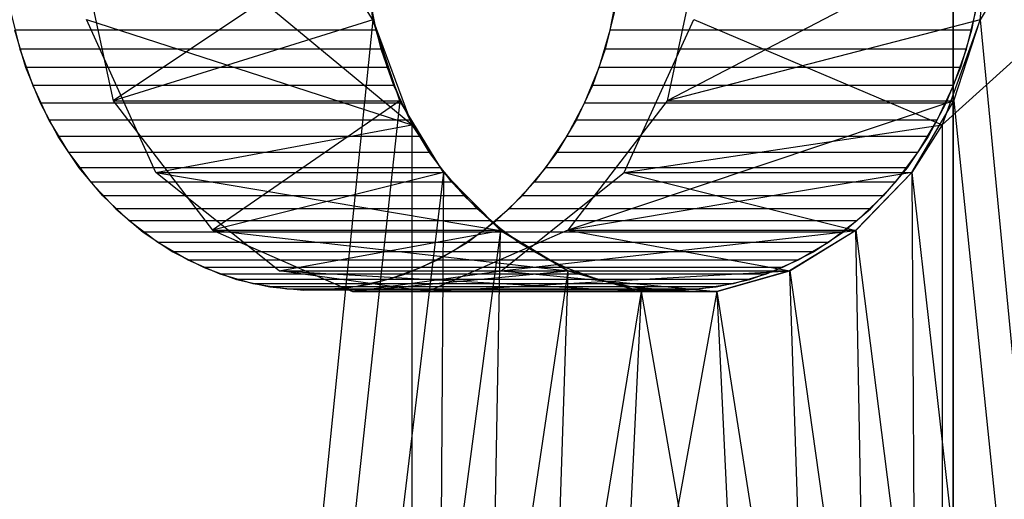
# Model space of a CAD drawing. Extents: x 0.05 to 9.49, y 0.03 to 2.7.
# Tile 19 of 26: x 6.27 to 6.53, y 2.31 to 2.44. Entities that reach past the tile are written whole.
import ezdxf

# ---------------------------------------------------------------- set-up
doc = ezdxf.new("R2010")
doc.units = 0
doc.header["$MEASUREMENT"] = 0
doc.layers.get('0').update_dxf_attribs({"color": 13, "linetype": 'CONTINUOUS'})

# ---------------------------------------------------------------- blocks, each defined once
blk = doc.blocks.new('LAMPA_KINKIET_CHINSKI_STL')
at = {"color": 0}
for p, q in [((6.37211, 2.4155, 1.83272), (6.07153, 2.66457, 1.68797)), ((6.37211, 2.4155, 1.83272), (6.07153, 2.66457, 1.68797)), ((6.36146, 2.44407, 7.71636), (6.22363, 2.66457, 7.78671)), ((6.36146, 2.44407, 7.71636), (6.22363, 2.66457, 7.78671)), ((6.51661, 2.4155, 7.62715), (6.79226, 2.66457, 7.43922)), ((6.51661, 2.4155, 7.62715), (6.79226, 2.66457, 7.43922)), ((6.51957, 1.1685, 2.0985), (6.51957, 2.66457, 2.0985)), ((6.51957, 1.1685, 2.0985), (6.51957, 2.66457, 2.0985)), ((6.51957, 2.66457, 7.44481), (6.51957, 1.1685, 7.44481)), ((6.51957, 2.66457, 7.44481), (6.51957, 1.1685, 7.44481)), ((6.65678, 2.66457, 2.00668), (6.52694, 2.44407, 1.92249)), ((6.65678, 2.66457, 2.00668), (6.52694, 2.44407, 1.92249)), ((6.2809, 2.46772, 7.5826), (6.29067, 2.42198, 7.57696)), ((6.2809, 2.46772, 7.5826), (6.29067, 2.42198, 7.57696)), ((6.35892, 2.46772, 7.71773), (6.29067, 2.42198, 7.57696)), ((6.35892, 2.46772, 7.71773), (6.29067, 2.42198, 7.57696)), ((6.36146, 2.44407, 7.71636), (6.35892, 2.46772, 7.71773)), ((6.36146, 2.44407, 7.71636), (6.35892, 2.46772, 7.71773)), ((6.45138, 2.46772, 2.05913), (6.44162, 2.42198, 2.05349)), ((6.5294, 2.46772, 1.924), (6.44162, 2.42198, 2.05349)), ((6.45138, 2.46772, 2.05913), (6.44162, 2.42198, 2.05349)), ((6.5294, 2.46772, 1.924), (6.44162, 2.42198, 2.05349)), ((6.52694, 2.44407, 1.92249), (6.5294, 2.46772, 1.924)), ((6.52694, 2.44407, 1.92249), (6.5294, 2.46772, 1.924)), ((6.36026, 2.45169, 1.82803), (6.36229, 2.44122, 1.82921)), ((6.36026, 2.45169, 1.82803), (6.36229, 2.44122, 1.82921)), ((6.42614, 2.44122, 7.44993), (6.42817, 2.45169, 7.44876)), ((6.42614, 2.44122, 7.44993), (6.42817, 2.45169, 7.44876)), ((6.5266, 2.45169, 7.61924), (6.52457, 2.44122, 7.62041)), ((6.5266, 2.45169, 7.61924), (6.52457, 2.44122, 7.62041)), ((6.26273, 2.44642, 7.54428), (6.26526, 2.4361, 7.54282)), ((6.26273, 2.44642, 7.54428), (6.26526, 2.4361, 7.54282)), ((6.36368, 2.4361, 7.7133), (6.36115, 2.44642, 7.71476)), ((6.36368, 2.4361, 7.7133), (6.36115, 2.44642, 7.71476)), ((6.42728, 2.44642, 2.09403), (6.42476, 2.4361, 2.09257)), ((6.42728, 2.44642, 2.09403), (6.42476, 2.4361, 2.09257)), ((6.52318, 2.4361, 1.92209), (6.52571, 2.44642, 1.92355)), ((6.52318, 2.4361, 1.92209), (6.52571, 2.44642, 1.92355)), ((6.36146, 2.44407, 7.71636), (6.22363, 1.08976, 7.78671)), ((6.36146, 2.44407, 7.71636), (6.22363, 1.08976, 7.78671)), ((6.30234, 2.40245, 1.97308), (6.28338, 2.44416, 1.96214)), ((6.28338, 2.44416, 1.96214), (6.37211, 2.4155, 1.83272)), ((6.28338, 2.44416, 1.96214), (6.37211, 2.4155, 1.83272)), ((6.30234, 2.40245, 1.97308), (6.28338, 2.44416, 1.96214)), ((6.36146, 2.44407, 7.71636), (6.29067, 2.42198, 7.57696)), ((6.36146, 2.44407, 7.71636), (6.29067, 2.42198, 7.57696)), ((6.36144, 2.44416, 1.82694), (6.37211, 2.4155, 1.83272)), ((6.36144, 2.44416, 1.82694), (6.37211, 2.4155, 1.83272)), ((6.36884, 2.42198, 7.71236), (6.36146, 2.44407, 7.71636)), ((6.36884, 2.42198, 7.71236), (6.36146, 2.44407, 7.71636)), ((6.42994, 2.40245, 7.49655), (6.4489, 2.44416, 7.48561)), ((6.42994, 2.40245, 7.49655), (6.4489, 2.44416, 7.48561)), ((6.52694, 2.44407, 1.92249), (6.44162, 2.42198, 2.05349)), ((6.52694, 2.44407, 1.92249), (6.44162, 2.42198, 2.05349)), ((6.4489, 2.44416, 7.48561), (6.51661, 2.4155, 7.62715)), ((6.4489, 2.44416, 7.48561), (6.51661, 2.4155, 7.62715)), ((6.52696, 2.44416, 7.62081), (6.51661, 2.4155, 7.62715)), ((6.52696, 2.44416, 7.62081), (6.51661, 2.4155, 7.62715)), ((6.51979, 2.42198, 1.9181), (6.52694, 2.44407, 1.92249)), ((6.51979, 2.42198, 1.9181), (6.52694, 2.44407, 1.92249)), ((6.52694, 2.44407, 1.92249), (6.65678, 1.08976, 2.00668)), ((6.52694, 2.44407, 1.92249), (6.65678, 1.08976, 2.00668)), ((6.36229, 2.44122, 1.82921), (6.26387, 2.44122, 1.99968)), ((6.26688, 2.43108, 2.00142), (6.26387, 2.44122, 1.99968)), ((6.36229, 2.44122, 1.82921), (6.26387, 2.44122, 1.99968)), ((6.26688, 2.43108, 2.00142), (6.26387, 2.44122, 1.99968)), ((6.36229, 2.44122, 1.82921), (6.36531, 2.43108, 1.83095)), ((6.36229, 2.44122, 1.82921), (6.36531, 2.43108, 1.83095)), ((6.42313, 2.43108, 7.45168), (6.42614, 2.44122, 7.44993)), ((6.42313, 2.43108, 7.45168), (6.42614, 2.44122, 7.44993)), ((6.52457, 2.44122, 7.62041), (6.42614, 2.44122, 7.44993)), ((6.52457, 2.44122, 7.62041), (6.42614, 2.44122, 7.44993)), ((6.52457, 2.44122, 7.62041), (6.52155, 2.43108, 7.62215)), ((6.52457, 2.44122, 7.62041), (6.52155, 2.43108, 7.62215)), ((6.36368, 2.4361, 7.7133), (6.26526, 2.4361, 7.54282)), ((6.26526, 2.4361, 7.54282), (6.26875, 2.42616, 7.5408)), ((6.36368, 2.4361, 7.7133), (6.26526, 2.4361, 7.54282)), ((6.26526, 2.4361, 7.54282), (6.26875, 2.42616, 7.5408)), ((6.36718, 2.42616, 7.71128), (6.36368, 2.4361, 7.7133)), ((6.36718, 2.42616, 7.71128), (6.36368, 2.4361, 7.7133)), ((6.42476, 2.4361, 2.09257), (6.42126, 2.42616, 2.09055)), ((6.42476, 2.4361, 2.09257), (6.42126, 2.42616, 2.09055)), ((6.52318, 2.4361, 1.92209), (6.42476, 2.4361, 2.09257)), ((6.52318, 2.4361, 1.92209), (6.42476, 2.4361, 2.09257)), ((6.51969, 2.42616, 1.92008), (6.52318, 2.4361, 1.92209)), ((6.51969, 2.42616, 1.92008), (6.52318, 2.4361, 1.92209)), ((6.36531, 2.43108, 1.83095), (6.26688, 2.43108, 2.00142)), ((6.27085, 2.42138, 2.00371), (6.26688, 2.43108, 2.00142)), ((6.36531, 2.43108, 1.83095), (6.26688, 2.43108, 2.00142)), ((6.27085, 2.42138, 2.00371), (6.26688, 2.43108, 2.00142)), ((6.36531, 2.43108, 1.83095), (6.36928, 2.42138, 1.83324)), ((6.36531, 2.43108, 1.83095), (6.36928, 2.42138, 1.83324)), ((6.41916, 2.42138, 7.45397), (6.42313, 2.43108, 7.45168)), ((6.41916, 2.42138, 7.45397), (6.42313, 2.43108, 7.45168)), ((6.52155, 2.43108, 7.62215), (6.42313, 2.43108, 7.45168)), ((6.52155, 2.43108, 7.62215), (6.42313, 2.43108, 7.45168)), ((6.52155, 2.43108, 7.62215), (6.51759, 2.42138, 7.62444)), ((6.52155, 2.43108, 7.62215), (6.51759, 2.42138, 7.62444)), ((6.36718, 2.42616, 7.71128), (6.26875, 2.42616, 7.5408)), ((6.26875, 2.42616, 7.5408), (6.27317, 2.41673, 7.53825)), ((6.36718, 2.42616, 7.71128), (6.26875, 2.42616, 7.5408)), ((6.26875, 2.42616, 7.5408), (6.27317, 2.41673, 7.53825)), ((6.3716, 2.41673, 7.70873), (6.36718, 2.42616, 7.71128)), ((6.3716, 2.41673, 7.70873), (6.36718, 2.42616, 7.71128)), ((6.42126, 2.42616, 2.09055), (6.41684, 2.41673, 2.088)), ((6.42126, 2.42616, 2.09055), (6.41684, 2.41673, 2.088)), ((6.51969, 2.42616, 1.92008), (6.42126, 2.42616, 2.09055)), ((6.51969, 2.42616, 1.92008), (6.42126, 2.42616, 2.09055)), ((6.51526, 2.41673, 1.91752), (6.51969, 2.42616, 1.92008)), ((6.51526, 2.41673, 1.91752), (6.51969, 2.42616, 1.92008)), ((6.36884, 2.42198, 7.71236), (6.22363, 1.08976, 7.78671)), ((6.36884, 2.42198, 7.71236), (6.22363, 1.08976, 7.78671)), ((6.36928, 2.42138, 1.83324), (6.27085, 2.42138, 2.00371)), ((6.27571, 2.41224, 2.00652), (6.27085, 2.42138, 2.00371)), ((6.36928, 2.42138, 1.83324), (6.27085, 2.42138, 2.00371)), ((6.27571, 2.41224, 2.00652), (6.27085, 2.42138, 2.00371)), ((6.29067, 2.42198, 7.57696), (6.31772, 2.38671, 7.56134)), ((6.29067, 2.42198, 7.57696), (6.36884, 2.42198, 7.71236)), ((6.29067, 2.42198, 7.57696), (6.31772, 2.38671, 7.56134)), ((6.29067, 2.42198, 7.57696), (6.36884, 2.42198, 7.71236)), ((6.36884, 2.42198, 7.71236), (6.31772, 2.38671, 7.56134)), ((6.36884, 2.42198, 7.71236), (6.31772, 2.38671, 7.56134)), ((6.38067, 2.40245, 7.7059), (6.36884, 2.42198, 7.71236)), ((6.38067, 2.40245, 7.7059), (6.36884, 2.42198, 7.71236)), ((6.36928, 2.42138, 1.83324), (6.37414, 2.41224, 1.83604)), ((6.36928, 2.42138, 1.83324), (6.37414, 2.41224, 1.83604)), ((6.4143, 2.41224, 7.45677), (6.41916, 2.42138, 7.45397)), ((6.4143, 2.41224, 7.45677), (6.41916, 2.42138, 7.45397)), ((6.44162, 2.42198, 2.05349), (6.41456, 2.38671, 2.03787)), ((6.51979, 2.42198, 1.9181), (6.41456, 2.38671, 2.03787)), ((6.44162, 2.42198, 2.05349), (6.41456, 2.38671, 2.03787)), ((6.51979, 2.42198, 1.9181), (6.41456, 2.38671, 2.03787)), ((6.51759, 2.42138, 7.62444), (6.41916, 2.42138, 7.45397)), ((6.51759, 2.42138, 7.62444), (6.41916, 2.42138, 7.45397)), ((6.44162, 2.42198, 2.05349), (6.51979, 2.42198, 1.9181)), ((6.44162, 2.42198, 2.05349), (6.51979, 2.42198, 1.9181)), ((6.50828, 2.40245, 1.91108), (6.51979, 2.42198, 1.9181)), ((6.50828, 2.40245, 1.91108), (6.51979, 2.42198, 1.9181)), ((6.51759, 2.42138, 7.62444), (6.51272, 2.41224, 7.62725)), ((6.51759, 2.42138, 7.62444), (6.51272, 2.41224, 7.62725)), ((6.51979, 2.42198, 1.9181), (6.65678, 1.08976, 2.00668)), ((6.51979, 2.42198, 1.9181), (6.65678, 1.08976, 2.00668)), ((6.3716, 2.41673, 7.70873), (6.27317, 2.41673, 7.53825)), ((6.27317, 2.41673, 7.53825), (6.27847, 2.40792, 7.5352)), ((6.3716, 2.41673, 7.70873), (6.27317, 2.41673, 7.53825)), ((6.27317, 2.41673, 7.53825), (6.27847, 2.40792, 7.5352)), ((6.30234, 2.40245, 1.97308), (6.37211, 2.4155, 1.83272)), ((6.30234, 2.40245, 1.97308), (6.37211, 2.4155, 1.83272)), ((6.37689, 2.40792, 7.70567), (6.3716, 2.41673, 7.70873)), ((6.37689, 2.40792, 7.70567), (6.3716, 2.41673, 7.70873)), ((6.37211, 2.4155, 1.83272), (6.37211, 1.08976, 1.83272)), ((6.37211, 2.4155, 1.83272), (6.37211, 1.08976, 1.83272)), ((6.37211, 2.4155, 1.83272), (6.38067, 2.40245, 1.8374)), ((6.37211, 2.4155, 1.83272), (6.38067, 2.40245, 1.8374)), ((6.41684, 2.41673, 2.088), (6.41154, 2.40792, 2.08494)), ((6.41684, 2.41673, 2.088), (6.41154, 2.40792, 2.08494)), ((6.51526, 2.41673, 1.91752), (6.41684, 2.41673, 2.088)), ((6.51526, 2.41673, 1.91752), (6.41684, 2.41673, 2.088)), ((6.42994, 2.40245, 7.49655), (6.51661, 2.4155, 7.62715)), ((6.42994, 2.40245, 7.49655), (6.51661, 2.4155, 7.62715)), ((6.51661, 2.4155, 7.62715), (6.50828, 2.40245, 7.63223)), ((6.51661, 2.4155, 7.62715), (6.50828, 2.40245, 7.63223)), ((6.50997, 2.40792, 1.91447), (6.51526, 2.41673, 1.91752)), ((6.50997, 2.40792, 1.91447), (6.51526, 2.41673, 1.91752)), ((6.51661, 2.4155, 7.62715), (6.51661, 1.08976, 7.62715)), ((6.51661, 2.4155, 7.62715), (6.51661, 1.08976, 7.62715)), ((6.37414, 2.41224, 1.83604), (6.27571, 2.41224, 2.00652)), ((6.28142, 2.40377, 2.00982), (6.27571, 2.41224, 2.00652)), ((6.37414, 2.41224, 1.83604), (6.27571, 2.41224, 2.00652)), ((6.28142, 2.40377, 2.00982), (6.27571, 2.41224, 2.00652)), ((6.37414, 2.41224, 1.83604), (6.37985, 2.40377, 1.83934)), ((6.37414, 2.41224, 1.83604), (6.37985, 2.40377, 1.83934)), ((6.40859, 2.40377, 7.46007), (6.4143, 2.41224, 7.45677)), ((6.40859, 2.40377, 7.46007), (6.4143, 2.41224, 7.45677)), ((6.51272, 2.41224, 7.62725), (6.4143, 2.41224, 7.45677)), ((6.51272, 2.41224, 7.62725), (6.4143, 2.41224, 7.45677)), ((6.51272, 2.41224, 7.62725), (6.50702, 2.40377, 7.63055)), ((6.51272, 2.41224, 7.62725), (6.50702, 2.40377, 7.63055)), ((6.37689, 2.40792, 7.70567), (6.27847, 2.40792, 7.5352)), ((6.27847, 2.40792, 7.5352), (6.28457, 2.39983, 7.53167)), ((6.37689, 2.40792, 7.70567), (6.27847, 2.40792, 7.5352)), ((6.27847, 2.40792, 7.5352), (6.28457, 2.39983, 7.53167)), ((6.38299, 2.39983, 7.70215), (6.37689, 2.40792, 7.70567)), ((6.38299, 2.39983, 7.70215), (6.37689, 2.40792, 7.70567)), ((6.41154, 2.40792, 2.08494), (6.40544, 2.39983, 2.08142)), ((6.41154, 2.40792, 2.08494), (6.40544, 2.39983, 2.08142)), ((6.50997, 2.40792, 1.91447), (6.41154, 2.40792, 2.08494)), ((6.50997, 2.40792, 1.91447), (6.41154, 2.40792, 2.08494)), ((6.50387, 2.39983, 1.91094), (6.50997, 2.40792, 1.91447)), ((6.50387, 2.39983, 1.91094), (6.50997, 2.40792, 1.91447)), ((6.38067, 2.40245, 7.7059), (6.22363, 1.08976, 7.78671)), ((6.38067, 2.40245, 7.7059), (6.22363, 1.08976, 7.78671)), ((6.37985, 2.40377, 1.83934), (6.28142, 2.40377, 2.00982)), ((6.2879, 2.39608, 2.01356), (6.28142, 2.40377, 2.00982)), ((6.37985, 2.40377, 1.83934), (6.28142, 2.40377, 2.00982)), ((6.2879, 2.39608, 2.01356), (6.28142, 2.40377, 2.00982)), ((6.33592, 2.37569, 1.99247), (6.30234, 2.40245, 1.97308)), ((6.30234, 2.40245, 1.97308), (6.38067, 2.40245, 1.8374)), ((6.30234, 2.40245, 1.97308), (6.38067, 2.40245, 1.8374)), ((6.30234, 2.40245, 1.97308), (6.39625, 2.38669, 1.846)), ((6.30234, 2.40245, 1.97308), (6.39625, 2.38669, 1.846)), ((6.33592, 2.37569, 1.99247), (6.30234, 2.40245, 1.97308)), ((6.38067, 2.40245, 7.7059), (6.31772, 2.38671, 7.56134)), ((6.38067, 2.40245, 7.7059), (6.31772, 2.38671, 7.56134)), ((6.38067, 2.40245, 1.8374), (6.37211, 1.08976, 1.83272)), ((6.38067, 2.40245, 1.8374), (6.37211, 1.08976, 1.83272)), ((6.37985, 2.40377, 1.83934), (6.38632, 2.39608, 1.84308)), ((6.37985, 2.40377, 1.83934), (6.38632, 2.39608, 1.84308)), ((6.39623, 2.38671, 7.69732), (6.38067, 2.40245, 7.7059)), ((6.38067, 2.40245, 1.8374), (6.39625, 2.38669, 1.846)), ((6.39623, 2.38671, 7.69732), (6.38067, 2.40245, 7.7059)), ((6.38067, 2.40245, 1.8374), (6.39625, 2.38669, 1.846)), ((6.39637, 2.37569, 7.51594), (6.42994, 2.40245, 7.49655)), ((6.39637, 2.37569, 7.51594), (6.42994, 2.40245, 7.49655)), ((6.40211, 2.39608, 7.46381), (6.40859, 2.40377, 7.46007)), ((6.40211, 2.39608, 7.46381), (6.40859, 2.40377, 7.46007)), ((6.50702, 2.40377, 7.63055), (6.40859, 2.40377, 7.46007)), ((6.50702, 2.40377, 7.63055), (6.40859, 2.40377, 7.46007)), ((6.50828, 2.40245, 1.91108), (6.41456, 2.38671, 2.03787)), ((6.50828, 2.40245, 1.91108), (6.41456, 2.38671, 2.03787)), ((6.42994, 2.40245, 7.49655), (6.50828, 2.40245, 7.63223)), ((6.42994, 2.40245, 7.49655), (6.50828, 2.40245, 7.63223)), ((6.42994, 2.40245, 7.49655), (6.49304, 2.38669, 7.64143)), ((6.42994, 2.40245, 7.49655), (6.49304, 2.38669, 7.64143)), ((6.50828, 2.40245, 7.63223), (6.49304, 2.38669, 7.64143)), ((6.50828, 2.40245, 7.63223), (6.49304, 2.38669, 7.64143)), ((6.49307, 2.38671, 1.9019), (6.50828, 2.40245, 1.91108)), ((6.49307, 2.38671, 1.9019), (6.50828, 2.40245, 1.91108)), ((6.50702, 2.40377, 7.63055), (6.50054, 2.39608, 7.63429)), ((6.50702, 2.40377, 7.63055), (6.50054, 2.39608, 7.63429)), ((6.50828, 2.40245, 1.91108), (6.65678, 1.08976, 2.00668)), ((6.50828, 2.40245, 1.91108), (6.65678, 1.08976, 2.00668)), ((6.50828, 2.40245, 7.63223), (6.51661, 1.08976, 7.62715)), ((6.50828, 2.40245, 7.63223), (6.51661, 1.08976, 7.62715)), ((6.38299, 2.39983, 7.70215), (6.28457, 2.39983, 7.53167)), ((6.28457, 2.39983, 7.53167), (6.2914, 2.39256, 7.52773)), ((6.38299, 2.39983, 7.70215), (6.28457, 2.39983, 7.53167)), ((6.28457, 2.39983, 7.53167), (6.2914, 2.39256, 7.52773)), ((6.38983, 2.39256, 7.69821), (6.38299, 2.39983, 7.70215)), ((6.38983, 2.39256, 7.69821), (6.38299, 2.39983, 7.70215)), ((6.40544, 2.39983, 2.08142), (6.39861, 2.39256, 2.07747)), ((6.40544, 2.39983, 2.08142), (6.39861, 2.39256, 2.07747)), ((6.50387, 2.39983, 1.91094), (6.40544, 2.39983, 2.08142)), ((6.50387, 2.39983, 1.91094), (6.40544, 2.39983, 2.08142)), ((6.49703, 2.39256, 1.907), (6.50387, 2.39983, 1.91094)), ((6.49703, 2.39256, 1.907), (6.50387, 2.39983, 1.91094)), ((6.38632, 2.39608, 1.84308), (6.2879, 2.39608, 2.01356)), ((6.29507, 2.38926, 2.0177), (6.2879, 2.39608, 2.01356)), ((6.38632, 2.39608, 1.84308), (6.2879, 2.39608, 2.01356)), ((6.29507, 2.38926, 2.0177), (6.2879, 2.39608, 2.01356)), ((6.38632, 2.39608, 1.84308), (6.39349, 2.38926, 1.84722)), ((6.38632, 2.39608, 1.84308), (6.39349, 2.38926, 1.84722)), ((6.39494, 2.38926, 7.46795), (6.40211, 2.39608, 7.46381)), ((6.39494, 2.38926, 7.46795), (6.40211, 2.39608, 7.46381)), ((6.50054, 2.39608, 7.63429), (6.40211, 2.39608, 7.46381)), ((6.50054, 2.39608, 7.63429), (6.40211, 2.39608, 7.46381)), ((6.50054, 2.39608, 7.63429), (6.49337, 2.38926, 7.63843)), ((6.50054, 2.39608, 7.63429), (6.49337, 2.38926, 7.63843)), ((6.38983, 2.39256, 7.69821), (6.2914, 2.39256, 7.52773)), ((6.2914, 2.39256, 7.52773), (6.29889, 2.38621, 7.52341)), ((6.38983, 2.39256, 7.69821), (6.2914, 2.39256, 7.52773)), ((6.2914, 2.39256, 7.52773), (6.29889, 2.38621, 7.52341)), ((6.39731, 2.38621, 7.69388), (6.38983, 2.39256, 7.69821)), ((6.39731, 2.38621, 7.69388), (6.38983, 2.39256, 7.69821)), ((6.39861, 2.39256, 2.07747), (6.39112, 2.38621, 2.07315)), ((6.39861, 2.39256, 2.07747), (6.39112, 2.38621, 2.07315)), ((6.49703, 2.39256, 1.907), (6.39861, 2.39256, 2.07747)), ((6.49703, 2.39256, 1.907), (6.39861, 2.39256, 2.07747)), ((6.48955, 2.38621, 1.90268), (6.49703, 2.39256, 1.907)), ((6.48955, 2.38621, 1.90268), (6.49703, 2.39256, 1.907)), ((6.39349, 2.38926, 1.84722), (6.29507, 2.38926, 2.0177)), ((6.30285, 2.3834, 2.02219), (6.29507, 2.38926, 2.0177)), ((6.39349, 2.38926, 1.84722), (6.29507, 2.38926, 2.0177)), ((6.30285, 2.3834, 2.02219), (6.29507, 2.38926, 2.0177)), ((6.38717, 2.3834, 7.47244), (6.39494, 2.38926, 7.46795)), ((6.38717, 2.3834, 7.47244), (6.39494, 2.38926, 7.46795)), ((6.39349, 2.38926, 1.84722), (6.40127, 2.3834, 1.85171)), ((6.39349, 2.38926, 1.84722), (6.40127, 2.3834, 1.85171)), ((6.49337, 2.38926, 7.63843), (6.39494, 2.38926, 7.46795)), ((6.49337, 2.38926, 7.63843), (6.39494, 2.38926, 7.46795)), ((6.49337, 2.38926, 7.63843), (6.48559, 2.3834, 7.64292)), ((6.49337, 2.38926, 7.63843), (6.48559, 2.3834, 7.64292)), ((6.39623, 2.38671, 7.69732), (6.22363, 1.08976, 7.78671)), ((6.39623, 2.38671, 7.69732), (6.22363, 1.08976, 7.78671)), ((6.39731, 2.38621, 7.69388), (6.29889, 2.38621, 7.52341)), ((6.29889, 2.38621, 7.52341), (6.30693, 2.38084, 7.51876)), ((6.39731, 2.38621, 7.69388), (6.29889, 2.38621, 7.52341)), ((6.29889, 2.38621, 7.52341), (6.30693, 2.38084, 7.51876)), ((6.31772, 2.38671, 7.56134), (6.35587, 2.37001, 7.53932)), ((6.31772, 2.38671, 7.56134), (6.35587, 2.37001, 7.53932)), ((6.31772, 2.38671, 7.56134), (6.41455, 2.37569, 7.68707)), ((6.31772, 2.38671, 7.56134), (6.41455, 2.37569, 7.68707)), ((6.31772, 2.38671, 7.56134), (6.39623, 2.38671, 7.69732)), ((6.31772, 2.38671, 7.56134), (6.39623, 2.38671, 7.69732)), ((6.33592, 2.37569, 1.99247), (6.39625, 2.38669, 1.846)), ((6.33592, 2.37569, 1.99247), (6.39625, 2.38669, 1.846)), ((6.37211, 1.08976, 1.83272), (6.39625, 2.38669, 1.846)), ((6.37211, 1.08976, 1.83272), (6.39625, 2.38669, 1.846)), ((6.41456, 2.38671, 2.03787), (6.37642, 2.37001, 2.01585)), ((6.41456, 2.38671, 2.03787), (6.37642, 2.37001, 2.01585)), ((6.39112, 2.38621, 2.07315), (6.38308, 2.38084, 2.06851)), ((6.39112, 2.38621, 2.07315), (6.38308, 2.38084, 2.06851)), ((6.48955, 2.38621, 1.90268), (6.39112, 2.38621, 2.07315)), ((6.48955, 2.38621, 1.90268), (6.39112, 2.38621, 2.07315)), ((6.41455, 2.37569, 7.68707), (6.39623, 2.38671, 7.69732)), ((6.41455, 2.37569, 7.68707), (6.39623, 2.38671, 7.69732)), ((6.39625, 2.38669, 1.846), (6.41456, 2.37569, 1.85624)), ((6.39625, 2.38669, 1.846), (6.41456, 2.37569, 1.85624)), ((6.39637, 2.37569, 7.51594), (6.49304, 2.38669, 7.64143)), ((6.39637, 2.37569, 7.51594), (6.49304, 2.38669, 7.64143)), ((6.40536, 2.38084, 7.68924), (6.39731, 2.38621, 7.69388)), ((6.40536, 2.38084, 7.68924), (6.39731, 2.38621, 7.69388)), ((6.41456, 2.38671, 2.03787), (6.47503, 2.37569, 1.89115)), ((6.41456, 2.38671, 2.03787), (6.47503, 2.37569, 1.89115)), ((6.41456, 2.38671, 2.03787), (6.49307, 2.38671, 1.9019)), ((6.41456, 2.38671, 2.03787), (6.49307, 2.38671, 1.9019)), ((6.49304, 2.38669, 7.64143), (6.47502, 2.37569, 7.65216)), ((6.49304, 2.38669, 7.64143), (6.47502, 2.37569, 7.65216)), ((6.47503, 2.37569, 1.89115), (6.49307, 2.38671, 1.9019)), ((6.47503, 2.37569, 1.89115), (6.49307, 2.38671, 1.9019)), ((6.4815, 2.38084, 1.89803), (6.48955, 2.38621, 1.90268)), ((6.4815, 2.38084, 1.89803), (6.48955, 2.38621, 1.90268)), ((6.51661, 1.08976, 7.62715), (6.49304, 2.38669, 7.64143)), ((6.51661, 1.08976, 7.62715), (6.49304, 2.38669, 7.64143)), ((6.49307, 2.38671, 1.9019), (6.65678, 1.08976, 2.00668)), ((6.49307, 2.38671, 1.9019), (6.65678, 1.08976, 2.00668)), ((6.40127, 2.3834, 1.85171), (6.30285, 2.3834, 2.02219)), ((6.31114, 2.37855, 2.02697), (6.30285, 2.3834, 2.02219)), ((6.40127, 2.3834, 1.85171), (6.30285, 2.3834, 2.02219)), ((6.31114, 2.37855, 2.02697), (6.30285, 2.3834, 2.02219)), ((6.37888, 2.37855, 7.47722), (6.38717, 2.3834, 7.47244)), ((6.37888, 2.37855, 7.47722), (6.38717, 2.3834, 7.47244)), ((6.48559, 2.3834, 7.64292), (6.38717, 2.3834, 7.47244)), ((6.48559, 2.3834, 7.64292), (6.38717, 2.3834, 7.47244)), ((6.40127, 2.3834, 1.85171), (6.40956, 2.37855, 1.85649)), ((6.40127, 2.3834, 1.85171), (6.40956, 2.37855, 1.85649)), ((6.48559, 2.3834, 7.64292), (6.4773, 2.37855, 7.6477)), ((6.48559, 2.3834, 7.64292), (6.4773, 2.37855, 7.6477)), ((6.40536, 2.38084, 7.68924), (6.30693, 2.38084, 7.51876)), ((6.30693, 2.38084, 7.51876), (6.31544, 2.37654, 7.51385)), ((6.40536, 2.38084, 7.68924), (6.30693, 2.38084, 7.51876)), ((6.30693, 2.38084, 7.51876), (6.31544, 2.37654, 7.51385)), ((6.38308, 2.38084, 2.06851), (6.37457, 2.37654, 2.0636)), ((6.38308, 2.38084, 2.06851), (6.37457, 2.37654, 2.0636)), ((6.4815, 2.38084, 1.89803), (6.38308, 2.38084, 2.06851)), ((6.4815, 2.38084, 1.89803), (6.38308, 2.38084, 2.06851)), ((6.41387, 2.37654, 7.68433), (6.40536, 2.38084, 7.68924)), ((6.41387, 2.37654, 7.68433), (6.40536, 2.38084, 7.68924)), ((6.473, 2.37654, 1.89312), (6.4815, 2.38084, 1.89803)), ((6.473, 2.37654, 1.89312), (6.4815, 2.38084, 1.89803)), ((6.40956, 2.37855, 1.85649), (6.31114, 2.37855, 2.02697)), ((6.31984, 2.37479, 2.03199), (6.31114, 2.37855, 2.02697)), ((6.40956, 2.37855, 1.85649), (6.31114, 2.37855, 2.02697)), ((6.31984, 2.37479, 2.03199), (6.31114, 2.37855, 2.02697)), ((6.37018, 2.37479, 7.48225), (6.37888, 2.37855, 7.47722)), ((6.37018, 2.37479, 7.48225), (6.37888, 2.37855, 7.47722)), ((6.4773, 2.37855, 7.6477), (6.37888, 2.37855, 7.47722)), ((6.4773, 2.37855, 7.6477), (6.37888, 2.37855, 7.47722)), ((6.40956, 2.37855, 1.85649), (6.41826, 2.37479, 1.86152)), ((6.40956, 2.37855, 1.85649), (6.41826, 2.37479, 1.86152)), ((6.4773, 2.37855, 7.6477), (6.4686, 2.37479, 7.65272)), ((6.4773, 2.37855, 7.6477), (6.4686, 2.37479, 7.65272)), ((6.41455, 2.37569, 7.68707), (6.22363, 1.08976, 7.78671)), ((6.41455, 2.37569, 7.68707), (6.22363, 1.08976, 7.78671)), ((6.41387, 2.37654, 7.68433), (6.31544, 2.37654, 7.51385)), ((6.31544, 2.37654, 7.51385), (6.32431, 2.37333, 7.50873)), ((6.41387, 2.37654, 7.68433), (6.31544, 2.37654, 7.51385)), ((6.31544, 2.37654, 7.51385), (6.32431, 2.37333, 7.50873)), ((6.41826, 2.37479, 1.86152), (6.31984, 2.37479, 2.03199)), ((6.32884, 2.37216, 2.03719), (6.31984, 2.37479, 2.03199)), ((6.41826, 2.37479, 1.86152), (6.31984, 2.37479, 2.03199)), ((6.32884, 2.37216, 2.03719), (6.31984, 2.37479, 2.03199)), ((6.37642, 2.37001, 2.01585), (6.33592, 2.37569, 1.99247)), ((6.33592, 2.37569, 1.99247), (6.41456, 2.37569, 1.85624)), ((6.33592, 2.37569, 1.99247), (6.41456, 2.37569, 1.85624)), ((6.33592, 2.37569, 1.99247), (6.43458, 2.37001, 1.86761)), ((6.33592, 2.37569, 1.99247), (6.43458, 2.37001, 1.86761)), ((6.37642, 2.37001, 2.01585), (6.33592, 2.37569, 1.99247)), ((6.35587, 2.37001, 7.53932), (6.39637, 2.37569, 7.51594)), ((6.35587, 2.37001, 7.53932), (6.39637, 2.37569, 7.51594)), ((6.35587, 2.37001, 7.53932), (6.41455, 2.37569, 7.68707)), ((6.35587, 2.37001, 7.53932), (6.41455, 2.37569, 7.68707)), ((6.36117, 2.37216, 7.48745), (6.37018, 2.37479, 7.48225)), ((6.36117, 2.37216, 7.48745), (6.37018, 2.37479, 7.48225)), ((6.37457, 2.37654, 2.0636), (6.3657, 2.37333, 2.05848)), ((6.37457, 2.37654, 2.0636), (6.3657, 2.37333, 2.05848)), ((6.4686, 2.37479, 7.65272), (6.37018, 2.37479, 7.48225)), ((6.4686, 2.37479, 7.65272), (6.37018, 2.37479, 7.48225)), ((6.41456, 2.37569, 1.85624), (6.37211, 1.08976, 1.83272)), ((6.41456, 2.37569, 1.85624), (6.37211, 1.08976, 1.83272)), ((6.473, 2.37654, 1.89312), (6.37457, 2.37654, 2.0636)), ((6.473, 2.37654, 1.89312), (6.37457, 2.37654, 2.0636)), ((6.37642, 2.37001, 2.01585), (6.47503, 2.37569, 1.89115)), ((6.37642, 2.37001, 2.01585), (6.47503, 2.37569, 1.89115)), ((6.39637, 2.37569, 7.51594), (6.47502, 2.37569, 7.65216)), ((6.39637, 2.37569, 7.51594), (6.47502, 2.37569, 7.65216)), ((6.39637, 2.37569, 7.51594), (6.45516, 2.37001, 7.66381)), ((6.39637, 2.37569, 7.51594), (6.45516, 2.37001, 7.66381)), ((6.42273, 2.37333, 7.67921), (6.41387, 2.37654, 7.68433)), ((6.42273, 2.37333, 7.67921), (6.41387, 2.37654, 7.68433)), ((6.4346, 2.37001, 7.67568), (6.41455, 2.37569, 7.68707)), ((6.4346, 2.37001, 7.67568), (6.41455, 2.37569, 7.68707)), ((6.41456, 2.37569, 1.85624), (6.43458, 2.37001, 1.86761)), ((6.41456, 2.37569, 1.85624), (6.43458, 2.37001, 1.86761)), ((6.41826, 2.37479, 1.86152), (6.42727, 2.37216, 1.86672)), ((6.41826, 2.37479, 1.86152), (6.42727, 2.37216, 1.86672)), ((6.45515, 2.37001, 1.87949), (6.47503, 2.37569, 1.89115)), ((6.45515, 2.37001, 1.87949), (6.47503, 2.37569, 1.89115)), ((6.47502, 2.37569, 7.65216), (6.45516, 2.37001, 7.66381)), ((6.47502, 2.37569, 7.65216), (6.45516, 2.37001, 7.66381)), ((6.4686, 2.37479, 7.65272), (6.4596, 2.37216, 7.65792)), ((6.4686, 2.37479, 7.65272), (6.4596, 2.37216, 7.65792)), ((6.46413, 2.37333, 1.888), (6.473, 2.37654, 1.89312)), ((6.46413, 2.37333, 1.888), (6.473, 2.37654, 1.89312)), ((6.47502, 2.37569, 7.65216), (6.51661, 1.08976, 7.62715)), ((6.47502, 2.37569, 7.65216), (6.51661, 1.08976, 7.62715)), ((6.47503, 2.37569, 1.89115), (6.65678, 1.08976, 2.00668)), ((6.47503, 2.37569, 1.89115), (6.65678, 1.08976, 2.00668)), ((6.42273, 2.37333, 7.67921), (6.32431, 2.37333, 7.50873)), ((6.32431, 2.37333, 7.50873), (6.33342, 2.37128, 7.50347)), ((6.42273, 2.37333, 7.67921), (6.32431, 2.37333, 7.50873)), ((6.32431, 2.37333, 7.50873), (6.33342, 2.37128, 7.50347)), ((6.42727, 2.37216, 1.86672), (6.32884, 2.37216, 2.03719)), ((6.33804, 2.37069, 2.04251), (6.32884, 2.37216, 2.03719)), ((6.42727, 2.37216, 1.86672), (6.32884, 2.37216, 2.03719)), ((6.33804, 2.37069, 2.04251), (6.32884, 2.37216, 2.03719)), ((6.35197, 2.37069, 7.49276), (6.36117, 2.37216, 7.48745)), ((6.35197, 2.37069, 7.49276), (6.36117, 2.37216, 7.48745)), ((6.3657, 2.37333, 2.05848), (6.35659, 2.37128, 2.05321)), ((6.3657, 2.37333, 2.05848), (6.35659, 2.37128, 2.05321)), ((6.4596, 2.37216, 7.65792), (6.36117, 2.37216, 7.48745)), ((6.4596, 2.37216, 7.65792), (6.36117, 2.37216, 7.48745)), ((6.46413, 2.37333, 1.888), (6.3657, 2.37333, 2.05848)), ((6.46413, 2.37333, 1.888), (6.3657, 2.37333, 2.05848)), ((6.43185, 2.37128, 7.67394), (6.42273, 2.37333, 7.67921)), ((6.43185, 2.37128, 7.67394), (6.42273, 2.37333, 7.67921)), ((6.42727, 2.37216, 1.86672), (6.43647, 2.37069, 1.87203)), ((6.42727, 2.37216, 1.86672), (6.43647, 2.37069, 1.87203)), ((6.4596, 2.37216, 7.65792), (6.45039, 2.37069, 7.66324)), ((6.4596, 2.37216, 7.65792), (6.45039, 2.37069, 7.66324)), ((6.45501, 2.37128, 1.88274), (6.46413, 2.37333, 1.888)), ((6.45501, 2.37128, 1.88274), (6.46413, 2.37333, 1.888)), ((6.45516, 2.37001, 7.66381), (6.22363, 1.08976, 7.78671)), ((6.4346, 2.37001, 7.67568), (6.22363, 1.08976, 7.78671)), ((6.45516, 2.37001, 7.66381), (6.22363, 1.08976, 7.78671)), ((6.4346, 2.37001, 7.67568), (6.22363, 1.08976, 7.78671)), ((6.43185, 2.37128, 7.67394), (6.33342, 2.37128, 7.50347)), ((6.33342, 2.37128, 7.50347), (6.34268, 2.37039, 7.49812)), ((6.43185, 2.37128, 7.67394), (6.33342, 2.37128, 7.50347)), ((6.33342, 2.37128, 7.50347), (6.34268, 2.37039, 7.49812)), ((6.43647, 2.37069, 1.87203), (6.33804, 2.37069, 2.04251)), ((6.34733, 2.37039, 2.04787), (6.33804, 2.37069, 2.04251)), ((6.43647, 2.37069, 1.87203), (6.33804, 2.37069, 2.04251)), ((6.34733, 2.37039, 2.04787), (6.33804, 2.37069, 2.04251)), ((6.34268, 2.37039, 7.49812), (6.35197, 2.37069, 7.49276)), ((6.34268, 2.37039, 7.49812), (6.35197, 2.37069, 7.49276)), ((6.44111, 2.37039, 7.6686), (6.34268, 2.37039, 7.49812)), ((6.44111, 2.37039, 7.6686), (6.34268, 2.37039, 7.49812)), ((6.35659, 2.37128, 2.05321), (6.34733, 2.37039, 2.04787)), ((6.35659, 2.37128, 2.05321), (6.34733, 2.37039, 2.04787)), ((6.44575, 2.37039, 1.87739), (6.34733, 2.37039, 2.04787)), ((6.44575, 2.37039, 1.87739), (6.34733, 2.37039, 2.04787)), ((6.45039, 2.37069, 7.66324), (6.35197, 2.37069, 7.49276)), ((6.45039, 2.37069, 7.66324), (6.35197, 2.37069, 7.49276)), ((6.35587, 2.37001, 7.53932), (6.45516, 2.37001, 7.66381)), ((6.35587, 2.37001, 7.53932), (6.45516, 2.37001, 7.66381)), ((6.35587, 2.37001, 7.53932), (6.4346, 2.37001, 7.67568)), ((6.35587, 2.37001, 7.53932), (6.4346, 2.37001, 7.67568)), ((6.45501, 2.37128, 1.88274), (6.35659, 2.37128, 2.05321)), ((6.45501, 2.37128, 1.88274), (6.35659, 2.37128, 2.05321)), ((6.43458, 2.37001, 1.86761), (6.37211, 1.08976, 1.83272)), ((6.43458, 2.37001, 1.86761), (6.37211, 1.08976, 1.83272)), ((6.37642, 2.37001, 2.01585), (6.43458, 2.37001, 1.86761)), ((6.37642, 2.37001, 2.01585), (6.43458, 2.37001, 1.86761)), ((6.37642, 2.37001, 2.01585), (6.45515, 2.37001, 1.87949)), ((6.37642, 2.37001, 2.01585), (6.45515, 2.37001, 1.87949)), ((6.44111, 2.37039, 7.6686), (6.43185, 2.37128, 7.67394)), ((6.44111, 2.37039, 7.6686), (6.43185, 2.37128, 7.67394)), ((6.43458, 2.37001, 1.86761), (6.65678, 1.08976, 2.00668)), ((6.43458, 2.37001, 1.86761), (6.45515, 2.37001, 1.87949)), ((6.43458, 2.37001, 1.86761), (6.65678, 1.08976, 2.00668)), ((6.43458, 2.37001, 1.86761), (6.45515, 2.37001, 1.87949)), ((6.45516, 2.37001, 7.66381), (6.4346, 2.37001, 7.67568)), ((6.45516, 2.37001, 7.66381), (6.4346, 2.37001, 7.67568)), ((6.43647, 2.37069, 1.87203), (6.44575, 2.37039, 1.87739)), ((6.43647, 2.37069, 1.87203), (6.44575, 2.37039, 1.87739)), ((6.45039, 2.37069, 7.66324), (6.44111, 2.37039, 7.6686)), ((6.45039, 2.37069, 7.66324), (6.44111, 2.37039, 7.6686)), ((6.44575, 2.37039, 1.87739), (6.45501, 2.37128, 1.88274)), ((6.44575, 2.37039, 1.87739), (6.45501, 2.37128, 1.88274)), ((6.45515, 2.37001, 1.87949), (6.65678, 1.08976, 2.00668)), ((6.45515, 2.37001, 1.87949), (6.65678, 1.08976, 2.00668)), ((6.45516, 2.37001, 7.66381), (6.51661, 1.08976, 7.62715)), ((6.45516, 2.37001, 7.66381), (6.51661, 1.08976, 7.62715))]:
    blk.add_line(p, q, dxfattribs=at)
blk = doc.blocks.new('GRUPUJ_1')
at = {"color": 0}
blk.add_blockref('LAMPA_KINKIET_CHINSKI_STL', (-0.04871, -0.02677, -0.04724), dxfattribs=at)

msp = doc.modelspace()

# ---------------------------------------------------------------- block references
at = {"color": 0}
msp.add_blockref('GRUPUJ_1', (0.04871, 0.02677, 0.04724), dxfattribs=at)

doc.saveas('drawing.dxf')
